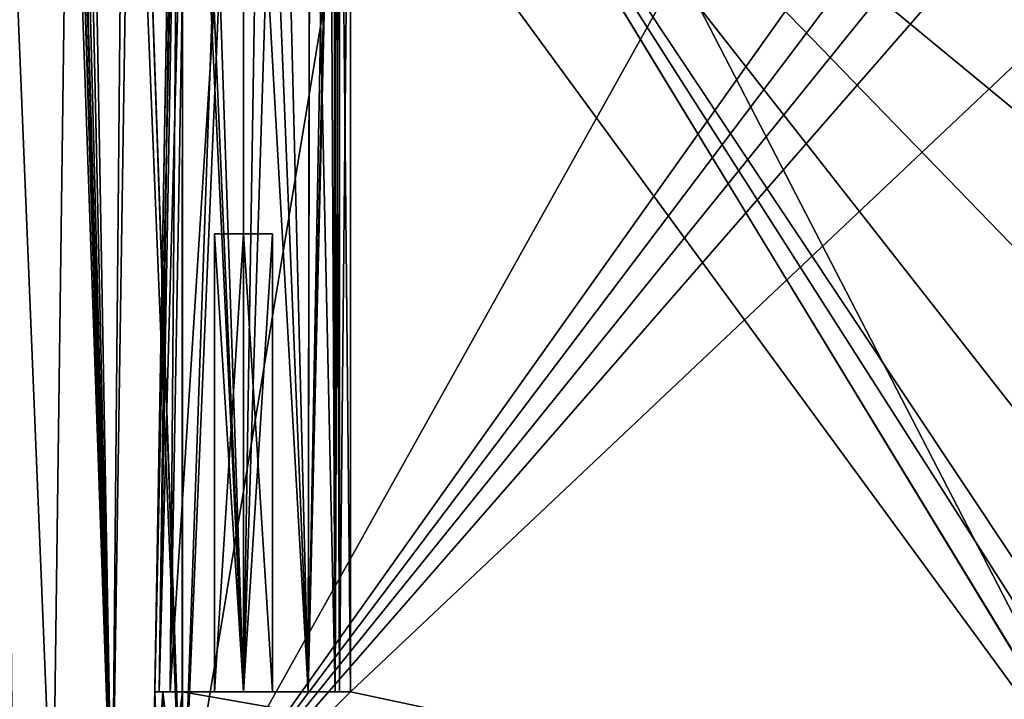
# Model space of a CAD drawing. Header units: millimetres. Extents: x -52 to 107, y -6 to 112.
# Tile 34 of 256: x -29 to 3, y 22 to 44. Entities that reach past the tile are written whole.
import ezdxf

# ---------------------------------------------------------------- set-up
doc = ezdxf.new("R2010")
doc.units = ezdxf.units.MM
doc.header["$LTSCALE"] = 65.185185
for name, color, linetype in [('1074', 7, 'CONTINUOUS'), ('1079', 7, 'CONTINUOUS'), ('1080', 7, 'CONTINUOUS'), ('1081', 7, 'CONTINUOUS'), ('1082', 7, 'CONTINUOUS'), ('1089', 7, 'CONTINUOUS'), ('1090', 7, 'CONTINUOUS'), ('1091', 7, 'CONTINUOUS'), ('1092', 7, 'CONTINUOUS'), ('1093', 7, 'CONTINUOUS'), ('1094', 7, 'CONTINUOUS'), ('1425', 7, 'CONTINUOUS'), ('1426', 7, 'CONTINUOUS'), ('1427', 7, 'CONTINUOUS'), ('1428', 7, 'CONTINUOUS'), ('1485', 7, 'CONTINUOUS'), ('1493', 7, 'CONTINUOUS'), ('1494', 7, 'CONTINUOUS'), ('1502', 7, 'CONTINUOUS'), ('3235', 7, 'CONTINUOUS'), ('3271', 7, 'CONTINUOUS'), ('3278', 7, 'CONTINUOUS'), ('3279', 7, 'CONTINUOUS'), ('444', 7, 'CONTINUOUS'), ('445', 7, 'CONTINUOUS'), ('447', 7, 'CONTINUOUS'), ('448', 7, 'CONTINUOUS')]:
    doc.layers.add(name, color=color, linetype=linetype)

msp = doc.modelspace()

# ---------------------------------------------------------------- linework, layer by layer
at = {"layer": '1074', "color": 7, "linetype": 'CONTINUOUS', "true_color": 0xe0f2ff}
for points in [[(-24.904, 21.751, 38.5), (-24.758, 21.751, 38.854), (-24.904, 21.751, 44), (-24.904, 21.751, 38.5)], [(-24.904, 21.751, 44), (-24.758, 21.751, 38.854), (-24.639, 21.751, 44.639), (-24.904, 21.751, 44)], [(-24.758, 21.751, 38.854), (-24.404, 21.751, 39), (-24.639, 21.751, 44.639), (-24.758, 21.751, 38.854)], [(-24.404, 21.751, 39), (-24, 21.751, 44.904), (-24.639, 21.751, 44.639), (-24.404, 21.751, 39)], [(-24, 21.751, 44.904), (-24.404, 21.751, 39), (-22.953, 21.751, 41.45), (-24, 21.751, 44.904)], [(-24.404, 21.751, 39), (-22, 21.751, 39), (-22.953, 21.751, 41.45), (-24.404, 21.751, 39)], [(-18.5, 21.751, 44.904), (-24, 21.751, 44.904), (-18.854, 21.751, 44.758), (-18.5, 21.751, 44.904)], [(-18.854, 21.751, 44.758), (-24, 21.751, 44.904), (-19, 21.751, 44.404), (-18.854, 21.751, 44.758)], [(-19, 21.751, 44.404), (-24, 21.751, 44.904), (-19, 21.751, 42), (-19, 21.751, 44.404)], [(-19, 21.751, 42), (-24, 21.751, 44.904), (-21.047, 21.751, 42.55), (-19, 21.751, 42)], [(-21.047, 21.751, 42.55), (-24, 21.751, 44.904), (-22, 21.751, 43.1), (-21.047, 21.751, 42.55)], [(-22, 21.751, 43.1), (-24, 21.751, 44.904), (-22.953, 21.751, 42.55), (-22, 21.751, 43.1)], [(-22.953, 21.751, 42.55), (-24, 21.751, 44.904), (-22.953, 21.751, 41.45), (-22.953, 21.751, 42.55)], [(-22, 21.751, 39), (-22, 21.751, 40.9), (-22.953, 21.751, 41.45), (-22, 21.751, 39)], [(-22, 21.751, 39), (-19.879, 21.751, 39.879), (-22, 21.751, 40.9), (-22, 21.751, 39)], [(-22, 21.751, 40.9), (-19.879, 21.751, 39.879), (-21.047, 21.751, 41.45), (-22, 21.751, 40.9)], [(-19.879, 21.751, 39.879), (-19, 21.751, 42), (-21.047, 21.751, 42.55), (-19.879, 21.751, 39.879)], [(-21.047, 21.751, 41.45), (-19.879, 21.751, 39.879), (-21.047, 21.751, 42.55), (-21.047, 21.751, 41.45)]]:
    msp.add_3dface(points, dxfattribs=at)
at = {"layer": '1079', "color": 7, "linetype": 'CONTINUOUS', "true_color": 0xe0f2ff}
for points in [[(-22.953, 21.751, 41.45), (-22, 21.751, 40.9), (-22.953, 36.751, 41.45), (-22.953, 21.751, 41.45)], [(-22.953, 36.751, 41.45), (-22, 21.751, 40.9), (-22, 36.751, 40.9), (-22.953, 36.751, 41.45)], [(-22, 21.751, 43.1), (-22.953, 21.751, 42.55), (-22, 36.751, 43.1), (-22, 21.751, 43.1)], [(-22.953, 21.751, 42.55), (-22.953, 21.751, 41.45), (-22.953, 36.751, 42.55), (-22.953, 21.751, 42.55)], [(-22, 36.751, 43.1), (-22.953, 21.751, 42.55), (-22.953, 36.751, 42.55), (-22, 36.751, 43.1)], [(-22.953, 36.751, 42.55), (-22.953, 21.751, 41.45), (-22.953, 36.751, 41.45), (-22.953, 36.751, 42.55)]]:
    msp.add_3dface(points, dxfattribs=at)
at = {"layer": '1080', "color": 7, "linetype": 'CONTINUOUS', "true_color": 0xe0f2ff}
for points in [[(-22, 21.751, 40.9), (-21.047, 21.751, 41.45), (-22, 36.751, 40.9), (-22, 21.751, 40.9)], [(-22, 36.751, 40.9), (-21.047, 21.751, 41.45), (-21.047, 36.751, 41.45), (-22, 36.751, 40.9)], [(-21.047, 21.751, 42.55), (-22, 21.751, 43.1), (-21.047, 36.751, 42.55), (-21.047, 21.751, 42.55)], [(-22, 21.751, 43.1), (-22, 36.751, 43.1), (-21.047, 36.751, 42.55), (-22, 21.751, 43.1)], [(-21.047, 21.751, 41.45), (-21.047, 21.751, 42.55), (-21.047, 36.751, 41.45), (-21.047, 21.751, 41.45)], [(-21.047, 36.751, 41.45), (-21.047, 21.751, 42.55), (-21.047, 36.751, 42.55), (-21.047, 36.751, 41.45)]]:
    msp.add_3dface(points, dxfattribs=at)
at = {"layer": '1081', "color": 7, "linetype": 'CONTINUOUS', "true_color": 0xe0f2ff}
for points in [[(-22.953, 36.751, -41.45), (-22, 36.751, -40.9), (-22.953, 21.751, -41.45), (-22.953, 36.751, -41.45)], [(-22.953, 21.751, -41.45), (-22, 36.751, -40.9), (-22, 21.751, -40.9), (-22.953, 21.751, -41.45)], [(-22.953, 36.751, -42.55), (-22.953, 36.751, -41.45), (-22.953, 21.751, -42.55), (-22.953, 36.751, -42.55)], [(-22.953, 21.751, -42.55), (-22.953, 36.751, -41.45), (-22.953, 21.751, -41.45), (-22.953, 21.751, -42.55)], [(-22, 36.751, -43.1), (-22.953, 36.751, -42.55), (-22, 21.751, -43.1), (-22, 36.751, -43.1)], [(-22, 21.751, -43.1), (-22.953, 36.751, -42.55), (-22.953, 21.751, -42.55), (-22, 21.751, -43.1)]]:
    msp.add_3dface(points, dxfattribs=at)
at = {"layer": '1082', "color": 7, "linetype": 'CONTINUOUS', "true_color": 0xe0f2ff}
for points in [[(-22, 21.751, -40.9), (-22, 36.751, -40.9), (-21.047, 36.751, -41.45), (-22, 21.751, -40.9)], [(-22, 36.751, -43.1), (-22, 21.751, -43.1), (-21.047, 21.751, -42.55), (-22, 36.751, -43.1)], [(-21.047, 36.751, -42.55), (-22, 36.751, -43.1), (-21.047, 21.751, -42.55), (-21.047, 36.751, -42.55)], [(-22, 21.751, -40.9), (-21.047, 36.751, -41.45), (-21.047, 21.751, -41.45), (-22, 21.751, -40.9)], [(-21.047, 36.751, -41.45), (-21.047, 36.751, -42.55), (-21.047, 21.751, -41.45), (-21.047, 36.751, -41.45)], [(-21.047, 21.751, -41.45), (-21.047, 36.751, -42.55), (-21.047, 21.751, -42.55), (-21.047, 21.751, -41.45)]]:
    msp.add_3dface(points, dxfattribs=at)
at = {"layer": '1089', "color": 7, "linetype": 'CONTINUOUS', "true_color": 0xe0f2ff}
for points in [[(-23.609, 59.108, 39), (-22, 21.751, 39), (-23.758, 58.76, 39), (-23.609, 59.108, 39)], [(-23.258, 59.251, 39), (-22, 21.751, 39), (-23.609, 59.108, 39), (-23.258, 59.251, 39)], [(-22, 59.251, 39), (-22, 21.751, 39), (-23.258, 59.251, 39), (-22, 59.251, 39)], [(-22, 21.751, 39), (-24.404, 21.751, 39), (-23.758, 58.76, 39), (-22, 21.751, 39)]]:
    msp.add_3dface(points, dxfattribs=at)
at = {"layer": '1090', "color": 7, "linetype": 'CONTINUOUS', "true_color": 0xe0f2ff}
for points in [[(-19.879, 21.751, 39.879), (-22, 21.751, 39), (-20.817, 59.251, 39.243), (-19.879, 21.751, 39.879)], [(-22, 21.751, 39), (-22, 59.251, 39), (-21.396, 59.251, 39.062), (-22, 21.751, 39)], [(-20.817, 59.251, 39.243), (-22, 21.751, 39), (-21.396, 59.251, 39.062), (-20.817, 59.251, 39.243)], [(-19.823, 59.266, 39.936), (-19.879, 21.751, 39.879), (-20.817, 59.251, 39.243), (-19.823, 59.266, 39.936)], [(-19.184, 59.251, 40.967), (-19.879, 21.751, 39.879), (-19.823, 59.266, 39.936), (-19.184, 59.251, 40.967)], [(-19, 21.751, 42), (-19.879, 21.751, 39.879), (-19, 59.251, 42), (-19, 21.751, 42)], [(-19, 59.251, 42), (-19.879, 21.751, 39.879), (-19.046, 59.251, 41.476), (-19, 59.251, 42)], [(-19.046, 59.251, 41.476), (-19.879, 21.751, 39.879), (-19.184, 59.251, 40.967), (-19.046, 59.251, 41.476)]]:
    msp.add_3dface(points, dxfattribs=at)
at = {"layer": '1091', "color": 7, "linetype": 'CONTINUOUS', "true_color": 0xe0f2ff}
for points in [[(-19, 21.751, 44.404), (-19, 21.751, 42), (-19, 59.251, 42), (-19, 21.751, 44.404)], [(-19, 21.751, 44.404), (-19, 59.251, 42), (-19, 58.76, 43.758), (-19, 21.751, 44.404)]]:
    msp.add_3dface(points, dxfattribs=at)
at = {"layer": '1092', "color": 7, "linetype": 'CONTINUOUS', "true_color": 0xe0f2ff}
for points in [[(-19, 59.251, -42), (-19, 21.751, -42), (-19, 59.251, -43.258), (-19, 59.251, -42)], [(-19, 59.251, -43.258), (-19, 21.751, -42), (-19, 59.108, -43.608), (-19, 59.251, -43.258)], [(-19, 59.108, -43.608), (-19, 21.751, -42), (-19, 58.76, -43.758), (-19, 59.108, -43.608)], [(-19, 21.751, -42), (-19, 21.751, -44.404), (-19, 58.76, -43.758), (-19, 21.751, -42)]]:
    msp.add_3dface(points, dxfattribs=at)
at = {"layer": '1093', "color": 7, "linetype": 'CONTINUOUS', "true_color": 0xe0f2ff}
for points in [[(-22, 21.751, -39), (-19.879, 21.751, -39.879), (-22, 59.251, -39), (-22, 21.751, -39)], [(-22, 59.251, -39), (-19.879, 21.751, -39.879), (-21.396, 59.251, -39.061), (-22, 59.251, -39)], [(-21.396, 59.251, -39.061), (-19.879, 21.751, -39.879), (-20.817, 59.251, -39.243), (-21.396, 59.251, -39.061)], [(-20.817, 59.251, -39.243), (-19.879, 21.751, -39.879), (-19.821, 59.266, -39.938), (-20.817, 59.251, -39.243)], [(-19.879, 21.751, -39.879), (-19, 21.751, -42), (-19.821, 59.266, -39.938), (-19.879, 21.751, -39.879)], [(-19.821, 59.266, -39.938), (-19, 21.751, -42), (-19.184, 59.251, -40.967), (-19.821, 59.266, -39.938)], [(-19.184, 59.251, -40.967), (-19, 21.751, -42), (-19.046, 59.251, -41.475), (-19.184, 59.251, -40.967)], [(-19, 21.751, -42), (-19, 59.251, -42), (-19.046, 59.251, -41.475), (-19, 21.751, -42)]]:
    msp.add_3dface(points, dxfattribs=at)
at = {"layer": '1094', "color": 7, "linetype": 'CONTINUOUS', "true_color": 0xe0f2ff}
for points in [[(-22, 21.751, -39), (-22, 59.251, -39), (-24.404, 21.751, -39), (-22, 21.751, -39)], [(-24.404, 21.751, -39), (-22, 59.251, -39), (-23.758, 58.76, -39), (-24.404, 21.751, -39)]]:
    msp.add_3dface(points, dxfattribs=at)
at = {"layer": '1425', "color": 7, "linetype": 'CONTINUOUS', "true_color": 0xe0f2ff}
for points in [[(7.329, 16.251, 45), (-18.5, 21.751, 44.904), (20.69, 58.768, 44.258), (7.329, 16.251, 45)], [(20.69, 58.768, 44.258), (-18.5, 21.751, 44.904), (-18.5, 58.768, 44.258), (20.69, 58.768, 44.258)], [(-18.5, 21.751, 44.904), (7.329, 16.251, 45), (-24, 16.251, 45), (-18.5, 21.751, 44.904)], [(-24, 21.751, 44.904), (-18.5, 21.751, 44.904), (-24, 16.251, 45), (-24, 21.751, 44.904)]]:
    msp.add_3dface(points, dxfattribs=at)
at = {"layer": '1426', "color": 7, "linetype": 'CONTINUOUS', "true_color": 0xe0f2ff}
for points in [[(-24.904, 21.751, 44), (-24.639, 21.751, 44.639), (-25, 16.251, 44), (-24.904, 21.751, 44)], [(-25, 16.251, 44), (-24.639, 21.751, 44.639), (-24.707, 16.251, 44.707), (-25, 16.251, 44)], [(-24.639, 21.751, 44.639), (-24, 21.751, 44.904), (-24.707, 16.251, 44.707), (-24.639, 21.751, 44.639)], [(-24, 21.751, 44.904), (-24, 16.251, 45), (-24.707, 16.251, 44.707), (-24, 21.751, 44.904)]]:
    msp.add_3dface(points, dxfattribs=at)
at = {"layer": '1427', "color": 7, "linetype": 'CONTINUOUS', "true_color": 0xe0f2ff}
for points in [[(-24.258, 58.768, 38.5), (-24.904, 21.751, 38.5), (-25, 16.251, -44), (-24.258, 58.768, 38.5)], [(-24.904, 21.751, -38.5), (-24.258, 58.768, 38.5), (-25, 16.251, -44), (-24.904, 21.751, -38.5)], [(-24.258, 58.768, -38.5), (-24.258, 58.768, 38.5), (-24.904, 21.751, -38.5), (-24.258, 58.768, -38.5)], [(-24.904, 21.751, 38.5), (-24.904, 21.751, 44), (-25, 16.251, -44), (-24.904, 21.751, 38.5)], [(-24.904, 21.751, 44), (-25, 16.251, 44), (-25, 16.251, -44), (-24.904, 21.751, 44)], [(-24.904, 21.751, -44), (-24.904, 21.751, -38.5), (-25, 16.251, -44), (-24.904, 21.751, -44)]]:
    msp.add_3dface(points, dxfattribs=at)
at = {"layer": '1428', "color": 7, "linetype": 'CONTINUOUS', "true_color": 0xe0f2ff}
for points in [[(-24.904, 21.751, -44), (-25, 16.251, -44), (-24.707, 16.251, -44.707), (-24.904, 21.751, -44)], [(-24.639, 21.751, -44.639), (-24.904, 21.751, -44), (-24.707, 16.251, -44.707), (-24.639, 21.751, -44.639)], [(-24, 16.251, -45), (-24.639, 21.751, -44.639), (-24.707, 16.251, -44.707), (-24, 16.251, -45)], [(-24, 21.751, -44.904), (-24.639, 21.751, -44.639), (-24, 16.251, -45), (-24, 21.751, -44.904)]]:
    msp.add_3dface(points, dxfattribs=at)
at = {"layer": '1485', "color": 7, "linetype": 'CONTINUOUS', "true_color": 0xe0f2ff}
for points in [[(-18.854, 21.751, 44.758), (-19, 21.751, 44.404), (-18.854, 58.766, 44.112), (-18.854, 21.751, 44.758)], [(-19, 21.751, 44.404), (-19, 58.76, 43.758), (-18.854, 58.766, 44.112), (-19, 21.751, 44.404)], [(-18.5, 21.751, 44.904), (-18.854, 21.751, 44.758), (-18.5, 58.768, 44.258), (-18.5, 21.751, 44.904)], [(-18.5, 58.768, 44.258), (-18.854, 21.751, 44.758), (-18.854, 58.766, 44.112), (-18.5, 58.768, 44.258)]]:
    msp.add_3dface(points, dxfattribs=at)
at = {"layer": '1493', "color": 7, "linetype": 'CONTINUOUS', "true_color": 0xe0f2ff}
for points in [[(-24.904, 21.751, 38.5), (-24.258, 58.768, 38.5), (-24.112, 58.766, 38.854), (-24.904, 21.751, 38.5)], [(-24.758, 21.751, 38.854), (-24.904, 21.751, 38.5), (-24.112, 58.766, 38.854), (-24.758, 21.751, 38.854)], [(-23.758, 58.76, 39), (-24.758, 21.751, 38.854), (-24.112, 58.766, 38.854), (-23.758, 58.76, 39)], [(-24.404, 21.751, 39), (-24.758, 21.751, 38.854), (-23.758, 58.76, 39), (-24.404, 21.751, 39)]]:
    msp.add_3dface(points, dxfattribs=at)
at = {"layer": '1494', "color": 7, "linetype": 'CONTINUOUS', "true_color": 0xe0f2ff}
for points in [[(-18.854, 58.766, -44.111), (-19, 58.76, -43.758), (-18.854, 21.751, -44.758), (-18.854, 58.766, -44.111)], [(-19, 58.76, -43.758), (-19, 21.751, -44.404), (-18.854, 21.751, -44.758), (-19, 58.76, -43.758)], [(-18.5, 58.769, -44.258), (-18.854, 58.766, -44.111), (-18.5, 21.751, -44.904), (-18.5, 58.769, -44.258)], [(-18.5, 21.751, -44.904), (-18.854, 58.766, -44.111), (-18.854, 21.751, -44.758), (-18.5, 21.751, -44.904)]]:
    msp.add_3dface(points, dxfattribs=at)
at = {"layer": '1502', "color": 7, "linetype": 'CONTINUOUS', "true_color": 0xe0f2ff}
for points in [[(-24.258, 58.768, -38.5), (-24.904, 21.751, -38.5), (-24.758, 21.751, -38.854), (-24.258, 58.768, -38.5)], [(-24.112, 58.766, -38.853), (-24.258, 58.768, -38.5), (-24.758, 21.751, -38.854), (-24.112, 58.766, -38.853)], [(-24.404, 21.751, -39), (-24.112, 58.766, -38.853), (-24.758, 21.751, -38.854), (-24.404, 21.751, -39)], [(-24.404, 21.751, -39), (-23.758, 58.76, -39), (-24.112, 58.766, -38.853), (-24.404, 21.751, -39)]]:
    msp.add_3dface(points, dxfattribs=at)
at = {"layer": '3235', "color": 7, "linetype": 'CONTINUOUS', "true_color": 0xe0f2ff}
for points in [[(-24.904, 21.751, -38.5), (-24.904, 21.751, -44), (-24.639, 21.751, -44.639), (-24.904, 21.751, -38.5)], [(-24.904, 21.751, -38.5), (-24.639, 21.751, -44.639), (-24.758, 21.751, -38.854), (-24.904, 21.751, -38.5)], [(-24.639, 21.751, -44.639), (-24.404, 21.751, -39), (-24.758, 21.751, -38.854), (-24.639, 21.751, -44.639)], [(-24.404, 21.751, -39), (-24.639, 21.751, -44.639), (-24, 21.751, -44.904), (-24.404, 21.751, -39)], [(-22.953, 21.751, -42.55), (-22.953, 21.751, -41.45), (-24.404, 21.751, -39), (-22.953, 21.751, -42.55)], [(-22.953, 21.751, -42.55), (-24.404, 21.751, -39), (-24, 21.751, -44.904), (-22.953, 21.751, -42.55)], [(-22.953, 21.751, -41.45), (-22, 21.751, -40.9), (-24.404, 21.751, -39), (-22.953, 21.751, -41.45)], [(-22, 21.751, -40.9), (-22, 21.751, -39), (-24.404, 21.751, -39), (-22, 21.751, -40.9)], [(-22, 21.751, -43.1), (-22.953, 21.751, -42.55), (-24, 21.751, -44.904), (-22, 21.751, -43.1)], [(-22, 21.751, -43.1), (-24, 21.751, -44.904), (-18.854, 21.751, -44.758), (-22, 21.751, -43.1)], [(-24, 21.751, -44.904), (-18.5, 21.751, -44.904), (-18.854, 21.751, -44.758), (-24, 21.751, -44.904)], [(-21.047, 21.751, -42.55), (-22, 21.751, -43.1), (-18.854, 21.751, -44.758), (-21.047, 21.751, -42.55)], [(-22, 21.751, -40.9), (-21.047, 21.751, -41.45), (-22, 21.751, -39), (-22, 21.751, -40.9)], [(-21.047, 21.751, -41.45), (-19.879, 21.751, -39.879), (-22, 21.751, -39), (-21.047, 21.751, -41.45)], [(-21.047, 21.751, -41.45), (-21.047, 21.751, -42.55), (-18.854, 21.751, -44.758), (-21.047, 21.751, -41.45)], [(-21.047, 21.751, -41.45), (-19, 21.751, -44.404), (-19.879, 21.751, -39.879), (-21.047, 21.751, -41.45)], [(-19, 21.751, -44.404), (-21.047, 21.751, -41.45), (-18.854, 21.751, -44.758), (-19, 21.751, -44.404)], [(-19, 21.751, -44.404), (-19, 21.751, -42), (-19.879, 21.751, -39.879), (-19, 21.751, -44.404)]]:
    msp.add_3dface(points, dxfattribs=at)
at = {"layer": '3271', "color": 7, "linetype": 'CONTINUOUS', "true_color": 0xe0f2ff}
for points in [[(8.827, 17.665, -44.975), (9.881, 22.55, -44.89), (-18.5, 58.769, -44.258), (8.827, 17.665, -44.975)], [(8.359, 16.66, -44.993), (8.827, 17.665, -44.975), (-18.5, 58.769, -44.258), (8.359, 16.66, -44.993)], [(9.881, 22.55, -44.89), (12.374, 26.88, -44.814), (-18.5, 58.769, -44.258), (9.881, 22.55, -44.89)], [(12.374, 26.88, -44.814), (16.067, 30.245, -44.756), (-18.5, 58.769, -44.258), (12.374, 26.88, -44.814)], [(16.067, 30.245, -44.756), (20.611, 32.324, -44.719), (-18.5, 58.769, -44.258), (16.067, 30.245, -44.756)], [(-18.5, 58.769, -44.258), (20.611, 32.324, -44.719), (20.65, 45.603, -44.488), (-18.5, 58.769, -44.258)], [(7.329, 16.251, -45), (8.359, 16.66, -44.993), (-18.5, 58.769, -44.258), (7.329, 16.251, -45)], [(7.329, 16.251, -45), (-18.5, 58.769, -44.258), (-18.5, 21.751, -44.904), (7.329, 16.251, -45)], [(7.329, 16.251, -45), (-24, 21.751, -44.904), (-24, 16.251, -45), (7.329, 16.251, -45)], [(-24, 21.751, -44.904), (7.329, 16.251, -45), (-18.5, 21.751, -44.904), (-24, 21.751, -44.904)]]:
    msp.add_3dface(points, dxfattribs=at)
at = {"layer": '3278', "color": 7, "linetype": 'CONTINUOUS', "true_color": 0xe0f2ff}
for points in [[(-22, 36.751, 43.1), (-22.953, 36.751, 42.55), (-22, 36.751, 40.9), (-22, 36.751, 43.1)], [(-22.953, 36.751, 42.55), (-22.953, 36.751, 41.45), (-22, 36.751, 40.9), (-22.953, 36.751, 42.55)], [(-22, 36.751, 43.1), (-22, 36.751, 40.9), (-21.047, 36.751, 41.45), (-22, 36.751, 43.1)], [(-22, 36.751, 43.1), (-21.047, 36.751, 41.45), (-21.047, 36.751, 42.55), (-22, 36.751, 43.1)]]:
    msp.add_3dface(points, dxfattribs=at)
at = {"layer": '3279', "color": 7, "linetype": 'CONTINUOUS', "true_color": 0xe0f2ff}
for points in [[(-22, 36.751, -40.9), (-22.953, 36.751, -41.45), (-22, 36.751, -43.1), (-22, 36.751, -40.9)], [(-22.953, 36.751, -41.45), (-22.953, 36.751, -42.55), (-22, 36.751, -43.1), (-22.953, 36.751, -41.45)], [(-22, 36.751, -40.9), (-22, 36.751, -43.1), (-21.047, 36.751, -42.55), (-22, 36.751, -40.9)], [(-22, 36.751, -40.9), (-21.047, 36.751, -42.55), (-21.047, 36.751, -41.45), (-22, 36.751, -40.9)]]:
    msp.add_3dface(points, dxfattribs=at)
at = {"layer": '444', "color": 7, "linetype": 'CONTINUOUS', "true_color": 0xe0f2ff}
for points in [[(2.5, 53.569, -50.651), (-24, 16.251, -50), (2.5, 63.734, -50.829), (2.5, 53.569, -50.651)], [(2.5, 63.734, -50.829), (-24, 16.251, -50), (-17.293, 56.751, -50.707), (2.5, 63.734, -50.829)], [(-22.293, 56.751, -50.707), (-24, 16.251, -50), (-22.389, 62.251, -50.803), (-22.293, 56.751, -50.707)], [(-22.389, 62.251, -50.803), (-24, 16.251, -50), (-24, 62.251, -50.803), (-22.389, 62.251, -50.803)], [(-17.293, 56.751, -50.707), (-24, 16.251, -50), (-22.293, 56.751, -50.707), (-17.293, 56.751, -50.707)], [(3.086, 52.154, -50.627), (-24, 16.251, -50), (2.5, 53.569, -50.651), (3.086, 52.154, -50.627)], [(4.5, 51.569, -50.616), (-24, 16.251, -50), (3.086, 52.154, -50.627), (4.5, 51.569, -50.616)], [(7.347, 16.251, -50), (-24, 16.251, -50), (6.75, 51.569, -50.616), (7.347, 16.251, -50)], [(6.75, 51.569, -50.616), (-24, 16.251, -50), (4.5, 51.569, -50.616), (6.75, 51.569, -50.616)]]:
    msp.add_3dface(points, dxfattribs=at)
at = {"layer": '445', "color": 7, "linetype": 'CONTINUOUS', "true_color": 0xe0f2ff}
for points in [[(-27.659, 59.485, -49.678), (-27.611, 62.251, -49.765), (-26.302, 16.251, -49.541), (-27.659, 59.485, -49.678)], [(-27.611, 62.251, -49.765), (-25.879, 62.251, -50.538), (-26.302, 16.251, -49.541), (-27.611, 62.251, -49.765)], [(-25.879, 62.251, -50.538), (-24.013, 16.251, -50), (-26.302, 16.251, -49.541), (-25.879, 62.251, -50.538)], [(-24, 62.251, -50.803), (-24.013, 16.251, -50), (-25.879, 62.251, -50.538), (-24, 62.251, -50.803)], [(-24, 16.251, -50), (-24.013, 16.251, -50), (-24, 62.251, -50.803), (-24, 16.251, -50)], [(-27.707, 56.751, -49.589), (-27.659, 59.485, -49.678), (-26.302, 16.251, -49.541), (-27.707, 56.751, -49.589)], [(-29.91, 56.751, -47.172), (-27.707, 56.751, -49.589), (-28.243, 16.251, -48.243), (-29.91, 56.751, -47.172)], [(-29.541, 16.251, -46.302), (-29.91, 56.751, -47.172), (-28.243, 16.251, -48.243), (-29.541, 16.251, -46.302)], [(-28.243, 16.251, -48.243), (-27.707, 56.751, -49.589), (-26.302, 16.251, -49.541), (-28.243, 16.251, -48.243)]]:
    msp.add_3dface(points, dxfattribs=at)
at = {"layer": '447', "color": 7, "linetype": 'CONTINUOUS', "true_color": 0xe0f2ff}
for points in [[(-27.12, 62.251, 50.046), (-27.321, 62.208, 49.936), (-26.303, 16.251, 49.54), (-27.12, 62.251, 50.046)], [(-25.605, 62.251, 50.611), (-27.12, 62.251, 50.046), (-26.303, 16.251, 49.54), (-25.605, 62.251, 50.611)], [(-24.015, 16.251, 50), (-25.605, 62.251, 50.611), (-26.303, 16.251, 49.54), (-24.015, 16.251, 50)], [(-24.015, 16.251, 50), (-24.007, 16.251, 50), (-25.605, 62.251, 50.611), (-24.015, 16.251, 50)], [(-24.007, 16.251, 50), (-24, 16.251, 50), (-25.605, 62.251, 50.611), (-24.007, 16.251, 50)], [(-25.605, 62.251, 50.611), (-24, 16.251, 50), (-24, 62.251, 50.803), (-25.605, 62.251, 50.611)], [(-27.485, 62.093, 49.84), (-27.62, 61.76, 49.75), (-26.303, 16.251, 49.54), (-27.485, 62.093, 49.84)], [(-27.321, 62.208, 49.936), (-27.485, 62.093, 49.84), (-26.303, 16.251, 49.54), (-27.321, 62.208, 49.936)], [(-27.62, 61.76, 49.75), (-27.664, 59.242, 49.67), (-26.303, 16.251, 49.54), (-27.62, 61.76, 49.75)], [(-27.664, 59.242, 49.67), (-27.707, 56.751, 49.59), (-26.303, 16.251, 49.54), (-27.664, 59.242, 49.67)], [(-27.707, 56.751, 49.59), (-29.91, 56.751, 47.172), (-28.243, 16.251, 48.242), (-27.707, 56.751, 49.59)], [(-28.243, 16.251, 48.242), (-29.91, 56.751, 47.172), (-29.541, 16.251, 46.303), (-28.243, 16.251, 48.242)], [(-26.303, 16.251, 49.54), (-27.707, 56.751, 49.59), (-28.243, 16.251, 48.242), (-26.303, 16.251, 49.54)]]:
    msp.add_3dface(points, dxfattribs=at)
at = {"layer": '448', "color": 7, "linetype": 'CONTINUOUS', "true_color": 0xe0f2ff}
for points in [[(-17.293, 56.751, 50.707), (7.36, 16.251, 50), (-17.172, 63.733, 50.829), (-17.293, 56.751, 50.707)], [(-17.172, 63.733, 50.829), (7.36, 16.251, 50), (2.5, 53.568, 50.651), (-17.172, 63.733, 50.829)], [(-24, 62.251, 50.803), (-24, 16.251, 50), (-22.293, 56.751, 50.707), (-24, 62.251, 50.803)], [(-24, 16.251, 50), (7.36, 16.251, 50), (-22.293, 56.751, 50.707), (-24, 16.251, 50)], [(-22.293, 56.751, 50.707), (7.36, 16.251, 50), (-17.293, 56.751, 50.707), (-22.293, 56.751, 50.707)], [(2.5, 53.568, 50.651), (7.36, 16.251, 50), (3.084, 52.155, 50.627), (2.5, 53.568, 50.651)]]:
    msp.add_3dface(points, dxfattribs=at)

doc.saveas('drawing.dxf')
